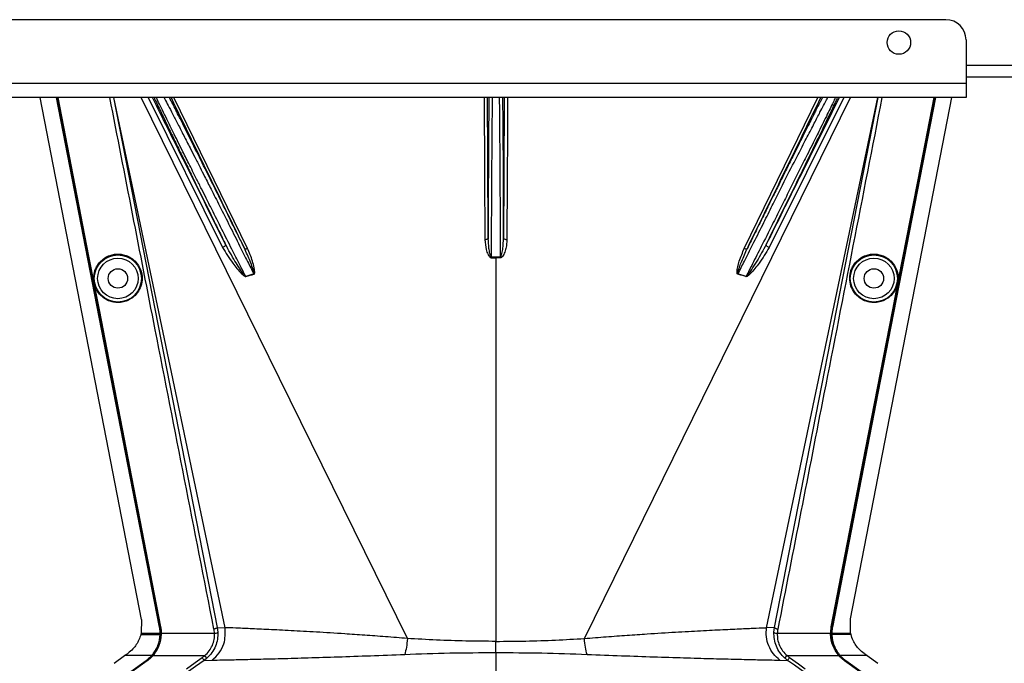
# Model space of a CAD drawing. Header units: inches. Extents: x -3977 to 448, y -4288 to 2176.
# Tile 39 of 206: x -3227 to -3080, y -2607 to -2512. Entities that reach past the tile are written whole.
import ezdxf

# ---------------------------------------------------------------- set-up
doc = ezdxf.new("R2010")
doc.units = ezdxf.units.IN
doc.header["$MEASUREMENT"] = 0

msp = doc.modelspace()

# ---------------------------------------------------------------- linework, layer by layer
at = {"color": 7, "linetype": 'Continuous', "lineweight": 25}
for p, q in [((-3088.664, -2511.619), (-3802.664, -2511.619)), ((-3085.664, -2514.619), (-3085.664, -2521.119)), ((-3085.664, -2521.119), (-3805.664, -2521.119)), ((-3085.664, -2520.119), (-2873.164, -2520.119)), ((-3085.664, -2521.119), (-3085.664, -2523.219)), ((-3085.664, -2523.219), (-3805.664, -2523.219))]:
    msp.add_line(p, q, dxfattribs=at)
at = {"color": 8, "linetype": 'Continuous', "lineweight": 25}
msp.add_line((-3085.664, -2518.369), (-2843.164, -2518.369), dxfattribs=at)
at = {"color": 2, "linetype": 'Continuous', "lineweight": 25}
for p, q in [((-3208.429, -2600.861), (-3223.539, -2523.219)), ((-3212.599, -2523.219), (-3197.146, -2602.04)), ((-3195.962, -2602.091), (-3212.553, -2523.219)), ((-3168.845, -2603.684), (-3208.479, -2523.219)), ((-3207.461, -2523.219), (-3196.352, -2545.516)), ((-3192.647, -2545.647), (-3203.591, -2523.219)), ((-3142.483, -2603.684), (-3102.85, -2523.219)), ((-3118.681, -2545.647), (-3107.737, -2523.219)), ((-3115.367, -2602.091), (-3098.775, -2523.219)), ((-3103.867, -2523.219), (-3114.976, -2545.516)), ((-3114.182, -2602.04), (-3098.729, -2523.219)), ((-3102.881, -2600.771), (-3087.789, -2523.219)), ((-3156.295, -2546.943), (-3156.3, -2542.119)), ((-3155.028, -2542.119), (-3155.033, -2546.943)), ((-3216.31, -2546.823), (-3216.353, -2546.832)), ((-3155.664, -2547.061), (-3155.664, -2546.942)), ((-3155.664, -2547.061), (-3155.664, -2604.118)), ((-3095.018, -2546.823), (-3094.975, -2546.832)), ((-3191.708, -2549.448), (-3192.913, -2549.812)), ((-3118.415, -2549.812), (-3119.62, -2549.448)), ((-3214.755, -2554.812), (-3214.798, -2554.82)), ((-3096.573, -2554.812), (-3096.53, -2554.82)), ((-3208.43, -2600.861), (-3208.477, -2602.901)), ((-3205.772, -2601.989), (-3205.741, -2601.983)), ((-3205.578, -2601.981), (-3205.622, -2601.989)), ((-3197.146, -2602.04), (-3197.059, -2602.749)), ((-3197.146, -2602.04), (-3195.962, -2602.091)), ((-3114.182, -2602.04), (-3115.367, -2602.091)), ((-3114.269, -2602.749), (-3114.182, -2602.04)), ((-3105.75, -2601.981), (-3105.706, -2601.989)), ((-3105.556, -2601.989), (-3105.587, -2601.983)), ((-3102.851, -2602.901), (-3102.881, -2600.771)), ((-3208.521, -2603.079), (-3208.11, -2603.079)), ((-3208.477, -2602.901), (-3208.482, -2602.921)), ((-3208.482, -2602.921), (-3208.14, -2602.921)), ((-3208.14, -2602.921), (-3205.68, -2602.921)), ((-3208.11, -2603.079), (-3205.681, -2603.079)), ((-3205.65, -2603.079), (-3205.649, -2602.921)), ((-3205.531, -2603.079), (-3205.65, -2603.079)), ((-3205.487, -2603.081), (-3205.531, -2603.079)), ((-3205.485, -2602.921), (-3197.558, -2602.921)), ((-3113.77, -2602.921), (-3105.843, -2602.921)), ((-3105.841, -2603.081), (-3105.797, -2603.079)), ((-3105.797, -2603.079), (-3105.678, -2603.079)), ((-3105.649, -2602.921), (-3103.188, -2602.921)), ((-3103.218, -2603.079), (-3105.647, -2603.079)), ((-3102.807, -2603.079), (-3103.218, -2603.079)), ((-3103.188, -2602.921), (-3102.846, -2602.921)), ((-3206.783, -2606.243), (-3205.92, -2604.759)), ((-3155.664, -2605.786), (-3155.664, -2604.118)), ((-3212.519, -2607.382), (-3210.936, -2606.243)), ((-3206.933, -2606.243), (-3210.936, -2606.243)), ((-3206.933, -2606.243), (-3206.91, -2606.263)), ((-3206.892, -2606.243), (-3206.783, -2606.243)), ((-3206.75, -2606.272), (-3206.783, -2606.243)), ((-3206.725, -2606.243), (-3199.021, -2606.243)), ((-3198.689, -2606.616), (-3199.021, -2606.243)), ((-3155.664, -2605.786), (-3155.664, -2608.623)), ((-3112.639, -2606.616), (-3112.307, -2606.243)), ((-3112.307, -2606.243), (-3104.603, -2606.243)), ((-3104.578, -2606.272), (-3104.545, -2606.243)), ((-3104.436, -2606.243), (-3104.545, -2606.243)), ((-3104.418, -2606.263), (-3104.395, -2606.243)), ((-3100.392, -2606.243), (-3104.395, -2606.243)), ((-3100.392, -2606.243), (-3098.809, -2607.382)), ((-3210.033, -2608.623), (-3207.752, -2606.982)), ((-3210.015, -2608.648), (-3207.734, -2607.007)), ((-3209.883, -2608.623), (-3207.602, -2606.982)), ((-3207.577, -2607.017), (-3209.858, -2608.659)), ((-3207.734, -2607.007), (-3207.752, -2606.982)), ((-3207.577, -2607.017), (-3207.602, -2606.982)), ((-3198.689, -2606.616), (-3199.098, -2606.944)), ((-3199.098, -2606.944), (-3197.927, -2606.901)), ((-3113.401, -2606.901), (-3112.23, -2606.944)), ((-3103.752, -2607.017), (-3103.726, -2606.982)), ((-3101.47, -2608.659), (-3103.752, -2607.017)), ((-3103.726, -2606.982), (-3101.445, -2608.623)), ((-3103.576, -2606.982), (-3103.594, -2607.007)), ((-3103.594, -2607.007), (-3101.313, -2608.648)), ((-3103.576, -2606.982), (-3101.295, -2608.623))]:
    msp.add_line(p, q, dxfattribs=at)
at = {"color": 2, "linetype": 'Continuous', "lineweight": 25, "flags": 128}
for points in [[(-3205.772, -2601.989), (-3214.392, -2557.679), (-3221.1, -2523.219)], [(-3205.741, -2601.983), (-3214.359, -2557.69), (-3221.069, -2523.219)], [(-3216.353, -2546.832), (-3218.963, -2533.424), (-3220.95, -2523.219)], [(-3220.906, -2523.219), (-3218.361, -2536.289), (-3216.31, -2546.823)], [(-3157.4, -2523.219), (-3157.346, -2534.577), (-3157.299, -2544.365)], [(-3156.799, -2544.126), (-3156.856, -2532.082), (-3156.899, -2523.219)], [(-3154.429, -2523.219), (-3154.484, -2534.663), (-3154.529, -2544.126)], [(-3153.928, -2523.219), (-3153.955, -2528.857), (-3153.985, -2535.199), (-3154.029, -2544.365)], [(-3090.259, -2523.219), (-3098.816, -2567.181), (-3105.587, -2601.983)], [(-3090.228, -2523.219), (-3098.784, -2567.174), (-3105.556, -2601.989)], [(-3095.018, -2546.823), (-3092.408, -2533.415), (-3090.422, -2523.219)], [(-3094.975, -2546.832), (-3092.365, -2533.424), (-3090.378, -2523.219)], [(-3156.799, -2544.126), (-3156.81, -2544.173), (-3156.838, -2544.217), (-3156.885, -2544.259), (-3156.947, -2544.295), (-3157.022, -2544.324), (-3157.108, -2544.347), (-3157.202, -2544.361), (-3157.299, -2544.365)], [(-3154.029, -2544.365), (-3154.126, -2544.361), (-3154.22, -2544.347), (-3154.306, -2544.324), (-3154.381, -2544.295), (-3154.443, -2544.259), (-3154.49, -2544.217), (-3154.519, -2544.173), (-3154.529, -2544.126)], [(-3195.916, -2545.068), (-3195.907, -2545.115), (-3195.92, -2545.17), (-3195.953, -2545.23), (-3196.007, -2545.294), (-3196.077, -2545.357), (-3196.16, -2545.417), (-3196.254, -2545.471), (-3196.352, -2545.516)], [(-3193.107, -2545.639), (-3193.083, -2545.668), (-3193.047, -2545.69), (-3192.999, -2545.704), (-3192.942, -2545.71), (-3192.876, -2545.707), (-3192.803, -2545.695), (-3192.726, -2545.675), (-3192.647, -2545.647)], [(-3118.681, -2545.647), (-3118.602, -2545.675), (-3118.525, -2545.695), (-3118.453, -2545.707), (-3118.386, -2545.71), (-3118.329, -2545.704), (-3118.281, -2545.69), (-3118.245, -2545.668), (-3118.221, -2545.639)], [(-3114.976, -2545.516), (-3115.074, -2545.471), (-3115.168, -2545.417), (-3115.251, -2545.357), (-3115.321, -2545.294), (-3115.375, -2545.23), (-3115.408, -2545.17), (-3115.421, -2545.115), (-3115.412, -2545.068)], [(-3214.798, -2554.82), (-3215.669, -2550.347), (-3216.353, -2546.832)], [(-3216.31, -2546.823), (-3215.439, -2551.297), (-3214.755, -2554.812)], [(-3156.295, -2546.943), (-3156.295, -2546.958), (-3156.295, -2546.973), (-3156.295, -2546.989), (-3156.295, -2547.003), (-3156.295, -2547.018), (-3156.295, -2547.033), (-3156.295, -2547.047), (-3156.295, -2547.061)], [(-3155.033, -2547.061), (-3155.033, -2547.047), (-3155.033, -2547.033), (-3155.033, -2547.018), (-3155.033, -2547.003), (-3155.033, -2546.989), (-3155.033, -2546.973), (-3155.033, -2546.958), (-3155.033, -2546.943)], [(-3096.573, -2554.812), (-3095.703, -2550.338), (-3095.018, -2546.823)], [(-3096.53, -2554.82), (-3095.659, -2550.347), (-3094.975, -2546.832)], [(-3205.622, -2601.989), (-3206.927, -2595.276), (-3208.017, -2589.676), (-3208.889, -2585.189), (-3209.402, -2582.554), (-3209.793, -2580.545), (-3210.062, -2579.162), (-3210.184, -2578.535), (-3210.203, -2578.434), (-3210.208, -2578.412), (-3210.209, -2578.406), (-3210.209, -2578.406), (-3210.209, -2578.405), (-3210.209, -2578.405), (-3210.209, -2578.405), (-3210.209, -2578.406), (-3210.209, -2578.406), (-3210.209, -2578.406), (-3210.209, -2578.406), (-3210.209, -2578.405), (-3210.209, -2578.405), (-3214.798, -2554.82)], [(-3214.755, -2554.812), (-3209.615, -2581.227), (-3205.578, -2601.981)], [(-3105.75, -2601.981), (-3100.612, -2575.566), (-3096.573, -2554.812)], [(-3105.706, -2601.989), (-3100.568, -2575.574), (-3096.53, -2554.82)], [(-3205.68, -2602.921), (-3205.662, -2602.921), (-3205.649, -2602.921)], [(-3105.679, -2602.921), (-3105.678, -2603.01), (-3105.678, -2603.08)], [(-3105.649, -2602.921), (-3105.666, -2602.921), (-3105.679, -2602.921)], [(-3105.678, -2603.08), (-3105.66, -2603.08), (-3105.647, -2603.079)], [(-3102.851, -2602.901), (-3102.848, -2602.912), (-3102.846, -2602.921)], [(-3201.729, -2608.217), (-3200.419, -2607.277), (-3199.39, -2606.538)], [(-3199.098, -2606.944), (-3200.391, -2607.872), (-3201.437, -2608.623)], [(-3109.891, -2608.623), (-3111.221, -2607.668), (-3112.23, -2606.944)], [(-3111.938, -2606.538), (-3110.628, -2607.478), (-3109.599, -2608.217)]]:
    msp.add_lwpolyline(points, dxfattribs=at)
at = {"color": 7, "linetype": 'Continuous', "lineweight": 25}
msp.add_circle((-3095.664, -2515.019), 1.75, dxfattribs=at)
at = {"color": 2, "linetype": 'Continuous', "lineweight": 25}
for centre, radius in [((-3211.944, -2550.119), 3.509), ((-3211.944, -2550.119), 3.012), ((-3099.384, -2550.119), 3.509), ((-3099.384, -2550.119), 3.012), ((-3211.944, -2550.119), 1.45), ((-3099.384, -2550.119), 1.45)]:
    msp.add_circle(centre, radius, dxfattribs=at)
at = {"color": 7, "linetype": 'Continuous', "lineweight": 25}
msp.add_arc((-3088.664, -2514.619), 3, 0, 90, dxfattribs=at)
at = {"color": 2, "linetype": 'Continuous', "lineweight": 25}
for centre, radius, start, end in [((-3190.254, -2548.737), 2.868, 202.02204, 202.7694), ((-3187.918, -2548.327), 3.952, 196.4795, 197.15605), ((-3123.41, -2548.327), 3.952, 342.84395, 343.5205), ((-3121.074, -2548.737), 2.868, 337.2306, 337.97796), ((-3197.484, -2602.326), 0.599, 262.9578, 315.17479), ((-3113.844, -2602.326), 0.599, 224.82521, 277.0422)]:
    msp.add_arc(centre, radius, start, end, dxfattribs=at)
for centre, major_axis, start_param, end_param in [((-3205.635, -2604.471), (0.033, 4.773), 1.2402323, 1.2750713), ((-3105.693, -2604.471), (-0.033, 4.773), 5.008114, 5.042953)]:
    msp.add_ellipse(centre, major_axis=major_axis, ratio=0.0122176, start_param=start_param, end_param=end_param, dxfattribs=at)
for points, knots in [([(-3197.637, -2602.283), (-3200.555, -2587.444), (-3205.736, -2561.091), (-3210.889, -2534.734), (-3213.14, -2523.219)], [0, 0, 0, 0, 0.563129, 1, 1, 1, 1]), ([(-3195.916, -2545.068), (-3198.021, -2540.837), (-3201.645, -2533.554), (-3205.27, -2526.27), (-3206.789, -2523.219)], [0, 0, 0, 0, 0.5810389, 1, 1, 1, 1]), ([(-3206.552, -2523.219), (-3206.529, -2523.268), (-3206.476, -2523.381), (-3206.398, -2523.548), (-3206.339, -2523.673), (-3206.313, -2523.727), (-3206.294, -2523.767), (-3206.242, -2523.877), (-3206.055, -2524.273), (-3205.716, -2524.987), (-3205.262, -2525.936), (-3204.825, -2526.843), (-3204.4, -2527.725), (-3203.944, -2528.669), (-3203.458, -2529.673), (-3202.758, -2531.115), (-3201.877, -2532.926), (-3200.767, -2535.199), (-3199.588, -2537.607), (-3198.296, -2540.239), (-3197.044, -2542.782), (-3196.259, -2544.373), (-3195.916, -2545.068)], [0, 0, 0, 0, 0.0153343, 0.034941, 0.0427187, 0.0470686, 0.0484625, 0.0525325, 0.0739635, 0.1418048, 0.2024107, 0.2484103, 0.2945215, 0.3412995, 0.3887581, 0.4365179, 0.53653, 0.620098, 0.7125676, 0.8188361, 0.9209665, 1, 1, 1, 1]), ([(-3192.913, -2549.812), (-3193.206, -2549.24), (-3193.881, -2547.918), (-3195.068, -2545.584), (-3196.465, -2542.807), (-3197.75, -2540.258), (-3198.758, -2538.253), (-3199.514, -2536.755), (-3200.384, -2535.019), (-3201.36, -2533.068), (-3202.307, -2531.174), (-3203.076, -2529.626), (-3203.71, -2528.346), (-3204.631, -2526.481), (-3205.464, -2524.792), (-3206.035, -2523.609), (-3206.184, -2523.293), (-3206.218, -2523.219)], [0, 0, 0, 0, 0.0573836, 0.1326953, 0.2259282, 0.3209584, 0.3734689, 0.4175145, 0.4659054, 0.5440857, 0.6149216, 0.6676324, 0.7186743, 0.7680795, 0.9065389, 0.9781147, 1, 1, 1, 1]), ([(-3205.071, -2523.219), (-3205.034, -2523.287), (-3204.874, -2523.585), (-3204.452, -2524.389), (-3203.804, -2525.627), (-3203.027, -2527.13), (-3202.153, -2528.829), (-3201.297, -2530.495), (-3200.478, -2532.099), (-3199.753, -2533.522), (-3198.948, -2535.105), (-3197.977, -2537.001), (-3196.719, -2539.49), (-3195.291, -2542.321), (-3193.894, -2545.104), (-3192.705, -2547.467), (-3192.015, -2548.838), (-3191.708, -2549.448)], [0, 0, 0, 0, 0.0206427, 0.0896399, 0.1605839, 0.2347576, 0.3064728, 0.3783979, 0.4295196, 0.4831864, 0.5287595, 0.5917833, 0.6725476, 0.7704894, 0.8622687, 0.9387727, 1, 1, 1, 1]), ([(-3193.107, -2545.639), (-3193.585, -2544.665), (-3194.611, -2542.577), (-3196.146, -2539.464), (-3197.627, -2536.467), (-3199.12, -2533.457), (-3200.587, -2530.512), (-3201.847, -2527.992), (-3202.912, -2525.875), (-3203.709, -2524.3), (-3204.113, -2523.514), (-3204.265, -2523.219)], [0, 0, 0, 0, 0.1107526, 0.2373143, 0.3502207, 0.4540581, 0.5934671, 0.7192205, 0.8032133, 0.9260683, 1, 1, 1, 1]), ([(-3204.035, -2523.219), (-3202.022, -2527.349), (-3198.378, -2534.825), (-3194.736, -2542.296), (-3193.107, -2545.639)], [0, 0, 0, 0, 0.5525619, 1, 1, 1, 1]), ([(-3156.69, -2523.219), (-3156.691, -2523.269), (-3156.694, -2523.4), (-3156.698, -2523.607), (-3156.701, -2523.766), (-3156.702, -2523.83), (-3156.703, -2523.862), (-3156.705, -2524.007), (-3156.71, -2524.288), (-3156.716, -2524.729), (-3156.722, -2525.2), (-3156.729, -2525.726), (-3156.737, -2526.43), (-3156.746, -2527.383), (-3156.755, -2528.53), (-3156.764, -2529.719), (-3156.773, -2531.131), (-3156.781, -2532.728), (-3156.788, -2534.595), (-3156.793, -2536.261), (-3156.797, -2538.095), (-3156.8, -2540.038), (-3156.801, -2542.139), (-3156.8, -2543.507), (-3156.799, -2544.126)], [0, 0, 0, 0, 0.0166691, 0.0437801, 0.0539766, 0.0582347, 0.0601538, 0.0619329, 0.0949288, 0.1279181, 0.1609018, 0.1938805, 0.2318688, 0.2917098, 0.3582433, 0.4138686, 0.4678641, 0.5566996, 0.6253008, 0.7029741, 0.7587986, 0.84244, 0.9286124, 1, 1, 1, 1]), ([(-3156.3, -2542.119), (-3156.293, -2540.81), (-3156.278, -2538.192), (-3156.255, -2534.415), (-3156.233, -2530.938), (-3156.211, -2527.878), (-3156.188, -2525.412), (-3156.171, -2523.83), (-3156.16, -2523.349), (-3156.158, -2523.219)], [0, 0, 0, 0, 0.15695739, 0.31391478, 0.47087217, 0.62782955, 0.78478694, 0.94174433, 1, 1, 1, 1]), ([(-3155.17, -2523.219), (-3155.168, -2523.349), (-3155.157, -2523.83), (-3155.14, -2525.412), (-3155.117, -2527.878), (-3155.095, -2530.938), (-3155.073, -2534.415), (-3155.05, -2538.192), (-3155.035, -2540.81), (-3155.028, -2542.119)], [0, 0, 0, 0, 0.0582557, 0.2152131, 0.3721704, 0.5291278, 0.6860852, 0.8430426, 1, 1, 1, 1]), ([(-3154.529, -2544.126), (-3154.529, -2543.858), (-3154.528, -2543.317), (-3154.528, -2542.499), (-3154.528, -2541.669), (-3154.528, -2540.358), (-3154.53, -2539.086), (-3154.531, -2538.022), (-3154.532, -2537.668), (-3154.532, -2537.535), (-3154.533, -2537.473), (-3154.533, -2537.061), (-3154.535, -2536.285), (-3154.538, -2535.161), (-3154.542, -2534.191), (-3154.545, -2533.235), (-3154.55, -2532.164), (-3154.557, -2530.782), (-3154.567, -2529.226), (-3154.579, -2527.681), (-3154.592, -2526.333), (-3154.605, -2525.255), (-3154.616, -2524.442), (-3154.626, -2523.832), (-3154.633, -2523.428), (-3154.637, -2523.259), (-3154.638, -2523.219)], [0, 0, 0, 0, 0.0309875, 0.0623812, 0.0941812, 0.1263867, 0.2132907, 0.2410509, 0.2510029, 0.2549966, 0.2567479, 0.2583355, 0.3036753, 0.3490046, 0.3943251, 0.4234326, 0.4694632, 0.5324116, 0.6084698, 0.690263, 0.770095, 0.8381091, 0.8961778, 0.94397, 0.9867951, 1, 1, 1, 1]), ([(-3107.064, -2523.219), (-3107.125, -2523.338), (-3107.241, -2523.562), (-3107.408, -2523.89), (-3107.52, -2524.11), (-3107.574, -2524.216), (-3107.604, -2524.275), (-3107.741, -2524.544), (-3107.973, -2525.002), (-3108.287, -2525.622), (-3108.494, -2526.032), (-3108.602, -2526.247), (-3108.64, -2526.321), (-3108.655, -2526.35), (-3108.824, -2526.687), (-3109.24, -2527.513), (-3109.912, -2528.855), (-3110.686, -2530.402), (-3111.542, -2532.12), (-3112.445, -2533.937), (-3113.416, -2535.894), (-3114.301, -2537.682), (-3115.256, -2539.613), (-3116.254, -2541.638), (-3117.274, -2543.71), (-3117.933, -2545.051), (-3118.221, -2545.639)], [0, 0, 0, 0, 0.0311776, 0.0588883, 0.0717596, 0.0779477, 0.0809797, 0.0839703, 0.1328008, 0.1697794, 0.194664, 0.2025307, 0.2053145, 0.2068987, 0.2073307, 0.2604828, 0.3369424, 0.4028304, 0.4710206, 0.5587227, 0.626383, 0.7036835, 0.7661012, 0.8469711, 0.9328737, 1, 1, 1, 1]), ([(-3118.221, -2545.639), (-3116.148, -2541.384), (-3112.506, -2533.913), (-3108.862, -2526.437), (-3107.293, -2523.219)], [0, 0, 0, 0, 0.5694662, 1, 1, 1, 1]), ([(-3115.934, -2542.119), (-3115.508, -2541.271), (-3114.685, -2539.634), (-3113.188, -2536.63), (-3111.573, -2533.416), (-3109.975, -2530.339), (-3108.915, -2528.33), (-3108.25, -2527.031), (-3107.806, -2526.166), (-3107.153, -2524.899), (-3106.575, -2523.781), (-3106.323, -2523.323), (-3106.266, -2523.219)], [0, 0, 0, 0, 0.10581834, 0.20434309, 0.37933261, 0.52532755, 0.64244402, 0.69681846, 0.750254, 0.80278244, 0.95501976, 1, 1, 1, 1]), ([(-3115.412, -2545.068), (-3114.747, -2543.719), (-3113.416, -2541.021), (-3111.436, -2536.987), (-3109.551, -2533.131), (-3107.791, -2529.514), (-3106.28, -2526.384), (-3105.222, -2524.175), (-3104.888, -2523.454), (-3104.78, -2523.219)], [0, 0, 0, 0, 0.1514708, 0.3030302, 0.4545333, 0.6060937, 0.7647322, 0.9233851, 1, 1, 1, 1]), ([(-3104.539, -2523.219), (-3106.509, -2527.177), (-3110.134, -2534.461), (-3113.758, -2541.743), (-3115.412, -2545.068)], [0, 0, 0, 0, 0.5434692, 1, 1, 1, 1]), ([(-3105.121, -2523.219), (-3105.172, -2523.326), (-3105.391, -2523.788), (-3106.157, -2525.368), (-3107.113, -2527.338), (-3107.979, -2529.065), (-3108.613, -2530.31), (-3109.347, -2531.759), (-3110.508, -2534.065), (-3111.832, -2536.732), (-3113.297, -2539.691), (-3114.1, -2541.292), (-3114.515, -2542.119)], [0, 0, 0, 0, 0.046067, 0.1979567, 0.3571034, 0.4144948, 0.4784064, 0.5488719, 0.6259163, 0.7996112, 0.8964894, 1, 1, 1, 1]), ([(-3098.188, -2523.219), (-3101.061, -2537.914), (-3106.214, -2564.272), (-3111.397, -2590.624), (-3113.691, -2602.283)], [0, 0, 0, 0, 0.5575415, 1, 1, 1, 1]), ([(-3119.62, -2549.448), (-3119.303, -2548.818), (-3118.588, -2547.398), (-3117.355, -2544.945), (-3116.436, -2543.117), (-3115.934, -2542.119)], [0, 0, 0, 0, 0.2657186, 0.599055, 1, 1, 1, 1]), ([(-3114.515, -2542.119), (-3115.064, -2543.21), (-3116.054, -2545.174), (-3117.359, -2547.747), (-3118.098, -2549.192), (-3118.415, -2549.812)], [0, 0, 0, 0, 0.415954, 0.7493023, 1, 1, 1, 1]), ([(-3157.299, -2544.365), (-3157.26, -2544.857), (-3157.201, -2545.595), (-3156.912, -2546.431), (-3156.682, -2546.811), (-3156.503, -2547.015), (-3156.364, -2547.046), (-3156.295, -2547.061)], [0, 0, 0, 0, 0.4983599, 0.7494053, 0.8749278, 0.9384803, 1, 1, 1, 1]), ([(-3156.295, -2546.943), (-3156.304, -2546.942), (-3156.323, -2546.94), (-3156.359, -2546.918), (-3156.492, -2546.754), (-3156.586, -2546.304), (-3156.757, -2545.4), (-3156.782, -2544.636), (-3156.799, -2544.126)], [0, 0, 0, 0, 0.0089156, 0.0183587, 0.040761, 0.2203798, 0.4805661, 1, 1, 1, 1]), ([(-3155.033, -2546.943), (-3155.024, -2546.942), (-3155.005, -2546.94), (-3154.969, -2546.918), (-3154.912, -2546.85), (-3154.835, -2546.667), (-3154.721, -2546.258), (-3154.579, -2545.395), (-3154.549, -2544.634), (-3154.529, -2544.127)], [0, 0, 0, 0, 0.0089627, 0.0184522, 0.040975, 0.0975574, 0.2215224, 0.4810232, 1, 1, 1, 1]), ([(-3154.029, -2544.365), (-3154.04, -2544.612), (-3154.061, -2545.104), (-3154.192, -2545.719), (-3154.339, -2546.195), (-3154.485, -2546.543), (-3154.633, -2546.799), (-3154.785, -2546.96), (-3154.897, -2547.042), (-3154.989, -2547.055), (-3155.033, -2547.061)], [0, 0, 0, 0, 0.2494258, 0.4981465, 0.6313157, 0.748454, 0.8738124, 0.9191167, 0.9603769, 1, 1, 1, 1]), ([(-3196.352, -2545.516), (-3195.869, -2546.307), (-3195.036, -2547.672), (-3193.904, -2549.061), (-3193.231, -2549.687), (-3193.019, -2549.817), (-3192.94, -2549.846), (-3192.913, -2549.849), (-3192.903, -2549.847), (-3192.899, -2549.847)], [0, 0, 0, 0, 0.50298612, 0.86745605, 0.95625538, 0.98653103, 0.99475298, 0.99816914, 1, 1, 1, 1]), ([(-3192.913, -2549.812), (-3192.915, -2549.813), (-3192.92, -2549.813), (-3192.929, -2549.813), (-3192.947, -2549.808), (-3193.031, -2549.748), (-3193.131, -2549.616), (-3193.302, -2549.396), (-3193.542, -2549.051), (-3193.961, -2548.423), (-3194.809, -2547.1), (-3195.461, -2545.903), (-3195.916, -2545.068)], [0, 0, 0, 0, 0.0010741, 0.0021709, 0.0045573, 0.0104098, 0.0556879, 0.0929528, 0.1604429, 0.2818086, 0.4986546, 1, 1, 1, 1]), ([(-3191.708, -2549.448), (-3191.705, -2549.447), (-3191.7, -2549.446), (-3191.692, -2549.442), (-3191.686, -2549.435), (-3191.676, -2549.416), (-3191.671, -2549.356), (-3191.693, -2549.22), (-3191.764, -2548.936), (-3191.952, -2548.368), (-3192.372, -2547.237), (-3192.813, -2546.277), (-3193.106, -2545.64)], [0, 0, 0, 0, 0.0020234, 0.0039613, 0.0059873, 0.008217, 0.0197297, 0.050125, 0.1118242, 0.2383477, 0.493618, 1, 1, 1, 1]), ([(-3191.695, -2549.492), (-3191.673, -2549.483), (-3191.63, -2549.465), (-3191.588, -2549.382), (-3191.573, -2549.233), (-3191.58, -2548.936), (-3191.684, -2548.355), (-3191.976, -2547.21), (-3192.379, -2546.272), (-3192.647, -2545.647)], [0, 0, 0, 0, 0.0152758, 0.0305323, 0.0634754, 0.1262277, 0.2512207, 0.5011926, 1, 1, 1, 1]), ([(-3119.633, -2549.492), (-3119.642, -2549.489), (-3119.661, -2549.483), (-3119.694, -2549.457), (-3119.744, -2549.372), (-3119.793, -2548.707), (-3119.413, -2547.432), (-3118.938, -2546.274), (-3118.681, -2545.647)], [0, 0, 0, 0, 0.00628949, 0.0128488, 0.0284102, 0.07570727, 0.49978448, 1, 1, 1, 1]), ([(-3119.62, -2549.448), (-3119.623, -2549.447), (-3119.628, -2549.446), (-3119.636, -2549.442), (-3119.642, -2549.435), (-3119.648, -2549.424), (-3119.653, -2549.407), (-3119.66, -2549.285), (-3119.6, -2549.087), (-3119.505, -2548.749), (-3119.33, -2548.246), (-3118.932, -2547.182), (-3118.516, -2546.278), (-3118.221, -2545.639)], [0, 0, 0, 0, 0.002002, 0.0039182, 0.0059178, 0.0081145, 0.0132777, 0.0194868, 0.0994036, 0.1644525, 0.2820291, 0.4928409, 1, 1, 1, 1]), ([(-3114.976, -2545.516), (-3115.456, -2546.303), (-3116.284, -2547.66), (-3117.414, -2549.05), (-3118.065, -2549.698), (-3118.288, -2549.834), (-3118.37, -2549.853), (-3118.406, -2549.853), (-3118.422, -2549.849), (-3118.429, -2549.847)], [0, 0, 0, 0, 0.49871053, 0.85962412, 0.95470066, 0.98237053, 0.99206952, 0.9961825, 1, 1, 1, 1]), ([(-3115.412, -2545.068), (-3115.867, -2545.902), (-3116.553, -2547.161), (-3117.447, -2548.548), (-3117.909, -2549.231), (-3118.149, -2549.561), (-3118.279, -2549.714), (-3118.345, -2549.783), (-3118.381, -2549.808), (-3118.399, -2549.813), (-3118.408, -2549.813), (-3118.413, -2549.813), (-3118.415, -2549.812)], [0, 0, 0, 0, 0.5009066, 0.755241, 0.8820707, 0.9446164, 0.9748532, 0.9894631, 0.9953788, 0.9977943, 0.9989073, 1, 1, 1, 1]), ([(-3211.944, -2553.702), (-3212.162, -2553.691), (-3212.637, -2553.666), (-3213.385, -2553.435), (-3214.171, -2552.987), (-3214.896, -2552.258), (-3215.421, -2551.263), (-3215.614, -2550.098), (-3215.421, -2548.933), (-3214.896, -2547.938), (-3214.171, -2547.209), (-3213.385, -2546.761), (-3212.637, -2546.531), (-3212.162, -2546.505), (-3211.944, -2546.494)], [0, 0, 0, 0, 0.0563094, 0.122835, 0.200993, 0.2913236, 0.3924071, 0.5, 0.6075929, 0.7086764, 0.799007, 0.877165, 0.9436906, 1, 1, 1, 1]), ([(-3211.944, -2546.494), (-3211.726, -2546.505), (-3211.25, -2546.531), (-3210.503, -2546.761), (-3209.717, -2547.209), (-3208.991, -2547.938), (-3208.467, -2548.933), (-3208.274, -2550.098), (-3208.467, -2551.263), (-3208.991, -2552.258), (-3209.717, -2552.987), (-3210.503, -2553.435), (-3211.25, -2553.666), (-3211.726, -2553.691), (-3211.944, -2553.702)], [0, 0, 0, 0, 0.0563094, 0.122835, 0.200993, 0.2913236, 0.3924071, 0.5, 0.6075929, 0.7086764, 0.799007, 0.877165, 0.9436906, 1, 1, 1, 1]), ([(-3155.664, -2546.942), (-3155.782, -2546.942), (-3155.992, -2546.942), (-3156.202, -2546.943), (-3156.295, -2546.943)], [0, 0, 0, 0, 0.55999998, 1, 1, 1, 1]), ([(-3156.295, -2547.061), (-3156.177, -2547.061), (-3155.967, -2547.061), (-3155.757, -2547.061), (-3155.664, -2547.061)], [0, 0, 0, 0, 0.56, 1, 1, 1, 1]), ([(-3155.033, -2546.943), (-3155.151, -2546.943), (-3155.361, -2546.942), (-3155.571, -2546.942), (-3155.664, -2546.942)], [0, 0, 0, 0, 0.56, 1, 1, 1, 1]), ([(-3155.033, -2547.061), (-3155.151, -2547.061), (-3155.361, -2547.061), (-3155.572, -2547.061), (-3155.664, -2547.061)], [0, 0, 0, 0, 0.5599984, 1, 1, 1, 1]), ([(-3099.384, -2553.702), (-3099.602, -2553.691), (-3100.078, -2553.666), (-3100.825, -2553.435), (-3101.611, -2552.987), (-3102.337, -2552.258), (-3102.861, -2551.263), (-3103.054, -2550.098), (-3102.861, -2548.933), (-3102.337, -2547.938), (-3101.611, -2547.209), (-3100.825, -2546.761), (-3100.078, -2546.531), (-3099.602, -2546.505), (-3099.384, -2546.494)], [0, 0, 0, 0, 0.0563094, 0.122835, 0.200993, 0.2913236, 0.3924071, 0.5, 0.6075929, 0.7086764, 0.799007, 0.877165, 0.9436906, 1, 1, 1, 1]), ([(-3099.384, -2546.494), (-3099.166, -2546.505), (-3098.691, -2546.531), (-3097.943, -2546.761), (-3097.157, -2547.209), (-3096.432, -2547.938), (-3095.907, -2548.933), (-3095.714, -2550.098), (-3095.907, -2551.263), (-3096.432, -2552.258), (-3097.157, -2552.987), (-3097.943, -2553.435), (-3098.691, -2553.666), (-3099.166, -2553.691), (-3099.384, -2553.702)], [0, 0, 0, 0, 0.0563094, 0.122835, 0.200993, 0.2913236, 0.3924071, 0.5, 0.6075929, 0.7086764, 0.799007, 0.877165, 0.9436906, 1, 1, 1, 1]), ([(-3192.899, -2549.847), (-3192.676, -2549.774), (-3192.279, -2549.645), (-3191.873, -2549.539), (-3191.695, -2549.492)], [0, 0, 0, 0, 0.5599586, 1, 1, 1, 1]), ([(-3118.429, -2549.847), (-3118.64, -2549.778), (-3119.038, -2549.648), (-3119.443, -2549.542), (-3119.633, -2549.492)], [0, 0, 0, 0, 0.5320089, 1, 1, 1, 1]), ([(-3205.772, -2601.989), (-3205.743, -2602.162), (-3205.691, -2602.471), (-3205.683, -2602.783), (-3205.68, -2602.921)], [0, 0, 0, 0, 0.5598333, 1, 1, 1, 1]), ([(-3205.649, -2602.921), (-3205.654, -2602.745), (-3205.664, -2602.43), (-3205.718, -2602.12), (-3205.741, -2601.983)], [0, 0, 0, 0, 0.5600547, 1, 1, 1, 1]), ([(-3205.531, -2603.079), (-3205.532, -2602.874), (-3205.534, -2602.509), (-3205.595, -2602.148), (-3205.622, -2601.989)], [0, 0, 0, 0, 0.5600766, 1, 1, 1, 1]), ([(-3205.578, -2601.981), (-3205.549, -2602.155), (-3205.497, -2602.467), (-3205.489, -2602.782), (-3205.485, -2602.921)], [0, 0, 0, 0, 0.5599609, 1, 1, 1, 1]), ([(-3197.927, -2606.901), (-3197.557, -2606.571), (-3196.802, -2605.898), (-3195.939, -2604.238), (-3195.953, -2602.899), (-3195.962, -2602.091)], [0, 0, 0, 0, 0.27617864, 0.56293571, 1, 1, 1, 1]), ([(-3197.146, -2602.04), (-3197.155, -2602.064), (-3197.175, -2602.114), (-3197.308, -2602.189), (-3197.472, -2602.249), (-3197.584, -2602.272), (-3197.637, -2602.283)], [0, 0, 0, 0, 0.2704256, 0.5623869, 0.7895723, 1, 1, 1, 1]), ([(-3168.844, -2603.684), (-3169.935, -2603.599), (-3172.102, -2603.43), (-3175.22, -2603.2), (-3178.707, -2602.963), (-3182.44, -2602.734), (-3186.231, -2602.527), (-3189.542, -2602.359), (-3192.313, -2602.23), (-3194.547, -2602.131), (-3195.489, -2602.104), (-3195.962, -2602.091)], [0, 0, 0, 0, 0.084405, 0.167683, 0.2508255, 0.3762115, 0.5005933, 0.6255551, 0.7504676, 0.8747621, 1, 1, 1, 1]), ([(-3142.484, -2603.684), (-3141.393, -2603.599), (-3139.226, -2603.43), (-3136.108, -2603.2), (-3132.621, -2602.963), (-3128.888, -2602.734), (-3125.097, -2602.527), (-3121.786, -2602.359), (-3119.015, -2602.23), (-3116.781, -2602.131), (-3115.839, -2602.104), (-3115.367, -2602.091)], [0, 0, 0, 0, 0.084405, 0.167683, 0.2508255, 0.3762115, 0.5005933, 0.6255551, 0.7504676, 0.8747621, 1, 1, 1, 1]), ([(-3113.401, -2606.901), (-3113.736, -2606.611), (-3114.417, -2606.018), (-3115.094, -2604.804), (-3115.464, -2603.456), (-3115.399, -2602.54), (-3115.367, -2602.091)], [0, 0, 0, 0, 0.2452308, 0.5, 0.7547692, 1, 1, 1, 1]), ([(-3114.182, -2602.04), (-3114.175, -2602.061), (-3114.164, -2602.093), (-3114.102, -2602.141), (-3114.038, -2602.177), (-3113.96, -2602.211), (-3113.846, -2602.25), (-3113.752, -2602.27), (-3113.691, -2602.283)], [0, 0, 0, 0, 0.2396351, 0.3684751, 0.5, 0.6315249, 0.7603649, 1, 1, 1, 1]), ([(-3105.75, -2601.981), (-3105.779, -2602.155), (-3105.831, -2602.467), (-3105.839, -2602.782), (-3105.843, -2602.921)], [0, 0, 0, 0, 0.5599497, 1, 1, 1, 1]), ([(-3105.706, -2601.989), (-3105.739, -2602.191), (-3105.798, -2602.553), (-3105.797, -2602.918), (-3105.797, -2603.079)], [0, 0, 0, 0, 0.5600744, 1, 1, 1, 1]), ([(-3105.587, -2601.983), (-3105.616, -2602.157), (-3105.668, -2602.468), (-3105.676, -2602.783), (-3105.679, -2602.921)], [0, 0, 0, 0, 0.5600516, 1, 1, 1, 1]), ([(-3105.556, -2601.989), (-3105.585, -2602.162), (-3105.637, -2602.471), (-3105.645, -2602.783), (-3105.649, -2602.921)], [0, 0, 0, 0, 0.5598333, 1, 1, 1, 1]), ([(-3208.521, -2603.079), (-3208.611, -2603.356), (-3208.859, -2604.125), (-3209.525, -2605.136), (-3210.207, -2605.693), (-3210.475, -2605.912)], [0, 0, 0, 0, 0.25487146, 0.70803184, 1, 1, 1, 1]), ([(-3208.516, -2603.057), (-3208.517, -2603.061), (-3208.519, -2603.069), (-3208.521, -2603.076), (-3208.521, -2603.079)], [0, 0, 0, 0, 0.56, 1, 1, 1, 1]), ([(-3208.482, -2602.921), (-3208.488, -2602.946), (-3208.5, -2602.992), (-3208.511, -2603.037), (-3208.516, -2603.057)], [0, 0, 0, 0, 0.5599961, 1, 1, 1, 1]), ([(-3205.681, -2603.079), (-3205.703, -2603.361), (-3205.747, -2603.925), (-3206.004, -2604.76), (-3206.384, -2605.554), (-3206.75, -2606.014), (-3206.933, -2606.243)], [0, 0, 0, 0, 0.2500257, 0.5001914, 0.7501772, 1, 1, 1, 1]), ([(-3206.892, -2606.243), (-3206.544, -2605.758), (-3205.848, -2604.791), (-3205.716, -2603.649), (-3205.65, -2603.079)], [0, 0, 0, 0, 0.5013928, 1, 1, 1, 1]), ([(-3205.487, -2603.081), (-3205.554, -2603.652), (-3205.687, -2604.795), (-3206.379, -2605.76), (-3206.725, -2606.243)], [0, 0, 0, 0, 0.4999469, 1, 1, 1, 1]), ([(-3205.65, -2603.079), (-3205.656, -2603.08), (-3205.666, -2603.08), (-3205.677, -2603.079), (-3205.681, -2603.079)], [0, 0, 0, 0, 0.56000001, 1, 1, 1, 1]), ([(-3205.485, -2602.921), (-3205.485, -2602.951), (-3205.485, -2603.004), (-3205.487, -2603.057), (-3205.487, -2603.081)], [0, 0, 0, 0, 0.5600001, 1, 1, 1, 1]), ([(-3199.021, -2606.243), (-3198.788, -2606.02), (-3198.325, -2605.574), (-3197.852, -2604.735), (-3197.567, -2603.831), (-3197.561, -2603.224), (-3197.558, -2602.921)], [0, 0, 0, 0, 0.2526371, 0.5035436, 0.7519095, 1, 1, 1, 1]), ([(-3197.059, -2602.749), (-3197.064, -2603.103), (-3197.072, -2603.81), (-3197.39, -2604.858), (-3197.913, -2605.832), (-3198.43, -2606.355), (-3198.689, -2606.616)], [0, 0, 0, 0, 0.2495808, 0.4989767, 0.7495561, 1, 1, 1, 1]), ([(-3197.558, -2602.921), (-3197.567, -2602.801), (-3197.582, -2602.588), (-3197.621, -2602.376), (-3197.637, -2602.283)], [0, 0, 0, 0, 0.5599329, 1, 1, 1, 1]), ([(-3112.639, -2606.616), (-3112.898, -2606.355), (-3113.415, -2605.832), (-3113.938, -2604.858), (-3114.256, -2603.81), (-3114.264, -2603.103), (-3114.269, -2602.749)], [0, 0, 0, 0, 0.2504497, 0.501026, 0.7504119, 1, 1, 1, 1]), ([(-3113.691, -2602.283), (-3113.712, -2602.402), (-3113.749, -2602.613), (-3113.764, -2602.827), (-3113.77, -2602.921)], [0, 0, 0, 0, 0.55993288, 1, 1, 1, 1]), ([(-3113.77, -2602.921), (-3113.767, -2603.224), (-3113.761, -2603.831), (-3113.476, -2604.735), (-3113.003, -2605.574), (-3112.54, -2606.02), (-3112.307, -2606.243)], [0, 0, 0, 0, 0.24809771, 0.49645367, 0.74735706, 1, 1, 1, 1]), ([(-3105.841, -2603.081), (-3105.842, -2603.051), (-3105.843, -2602.998), (-3105.843, -2602.944), (-3105.843, -2602.921)], [0, 0, 0, 0, 0.5600457, 1, 1, 1, 1]), ([(-3104.603, -2606.243), (-3104.949, -2605.76), (-3105.641, -2604.795), (-3105.774, -2603.652), (-3105.841, -2603.081)], [0, 0, 0, 0, 0.500053, 1, 1, 1, 1]), ([(-3104.545, -2606.243), (-3104.932, -2605.698), (-3105.623, -2604.722), (-3105.744, -2603.582), (-3105.797, -2603.079)], [0, 0, 0, 0, 0.5591099, 1, 1, 1, 1]), ([(-3105.647, -2603.079), (-3105.625, -2603.361), (-3105.581, -2603.925), (-3105.324, -2604.76), (-3104.944, -2605.554), (-3104.578, -2606.014), (-3104.395, -2606.243)], [0, 0, 0, 0, 0.2500257, 0.5001914, 0.7501772, 1, 1, 1, 1]), ([(-3102.812, -2603.057), (-3102.819, -2603.032), (-3102.83, -2602.986), (-3102.841, -2602.941), (-3102.846, -2602.921)], [0, 0, 0, 0, 0.5599989, 1, 1, 1, 1]), ([(-3102.812, -2603.057), (-3102.811, -2603.061), (-3102.809, -2603.069), (-3102.807, -2603.076), (-3102.807, -2603.079)], [0, 0, 0, 0, 0.5600046, 1, 1, 1, 1]), ([(-3100.853, -2605.912), (-3101.089, -2605.722), (-3101.749, -2605.191), (-3102.441, -2604.195), (-3102.706, -2603.387), (-3102.807, -2603.079)], [0, 0, 0, 0, 0.2563458, 0.7166755, 1, 1, 1, 1]), ([(-3168.845, -2603.685), (-3168.884, -2604.147), (-3168.964, -2605.07), (-3169.151, -2605.723), (-3169.244, -2606.049)], [0, 0, 0, 0, 0.4999782, 1, 1, 1, 1]), ([(-3155.664, -2604.118), (-3157.151, -2604.109), (-3160.128, -2604.09), (-3164.552, -2603.948), (-3167.412, -2603.773), (-3168.845, -2603.685)], [0, 0, 0, 0, 0.3326232, 0.6656434, 1, 1, 1, 1]), ([(-3155.664, -2604.118), (-3154.177, -2604.109), (-3151.2, -2604.09), (-3146.776, -2603.948), (-3143.916, -2603.773), (-3142.483, -2603.685)], [0, 0, 0, 0, 0.33262324, 0.66564339, 1, 1, 1, 1]), ([(-3142.084, -2606.049), (-3142.177, -2605.723), (-3142.364, -2605.07), (-3142.444, -2604.147), (-3142.483, -2603.685)], [0, 0, 0, 0, 0.50002184, 1, 1, 1, 1]), ([(-3210.834, -2606.17), (-3210.853, -2606.184), (-3210.887, -2606.208), (-3210.921, -2606.232), (-3210.936, -2606.243)], [0, 0, 0, 0, 0.56, 1, 1, 1, 1]), ([(-3210.834, -2606.17), (-3210.767, -2606.122), (-3210.647, -2606.036), (-3210.528, -2605.949), (-3210.475, -2605.912)], [0, 0, 0, 0, 0.5599992, 1, 1, 1, 1]), ([(-3206.933, -2606.243), (-3207.075, -2606.393), (-3207.329, -2606.661), (-3207.623, -2606.884), (-3207.752, -2606.982)], [0, 0, 0, 0, 0.5600007, 1, 1, 1, 1]), ([(-3207.734, -2607.007), (-3207.569, -2606.88), (-3207.275, -2606.654), (-3207.022, -2606.383), (-3206.91, -2606.263)], [0, 0, 0, 0, 0.5599982, 1, 1, 1, 1]), ([(-3207.602, -2606.982), (-3207.438, -2606.856), (-3207.145, -2606.632), (-3206.894, -2606.362), (-3206.783, -2606.243)], [0, 0, 0, 0, 0.5598194, 1, 1, 1, 1]), ([(-3206.75, -2606.272), (-3206.894, -2606.424), (-3207.149, -2606.694), (-3207.446, -2606.919), (-3207.577, -2607.017)], [0, 0, 0, 0, 0.559821, 1, 1, 1, 1]), ([(-3206.91, -2606.263), (-3206.907, -2606.26), (-3206.901, -2606.253), (-3206.895, -2606.246), (-3206.892, -2606.243)], [0, 0, 0, 0, 0.56, 1, 1, 1, 1]), ([(-3206.75, -2606.272), (-3206.746, -2606.267), (-3206.737, -2606.257), (-3206.729, -2606.247), (-3206.725, -2606.243)], [0, 0, 0, 0, 0.56, 1, 1, 1, 1]), ([(-3199.39, -2606.538), (-3199.319, -2606.486), (-3199.192, -2606.392), (-3199.073, -2606.289), (-3199.021, -2606.243)], [0, 0, 0, 0, 0.5599594, 1, 1, 1, 1]), ([(-3197.927, -2606.901), (-3197.429, -2606.896), (-3196.439, -2606.887), (-3194.094, -2606.835), (-3191.181, -2606.766), (-3187.689, -2606.675), (-3183.68, -2606.562), (-3179.224, -2606.424), (-3174.402, -2606.257), (-3170.966, -2606.118), (-3169.244, -2606.049)], [0, 0, 0, 0, 0.1257187, 0.2502879, 0.3753933, 0.5005251, 0.6250881, 0.7505683, 0.8750215, 1, 1, 1, 1]), ([(-3169.244, -2606.049), (-3167.013, -2605.971), (-3162.551, -2605.815), (-3157.959, -2605.795), (-3155.664, -2605.786)], [0, 0, 0, 0, 0.50013231, 1, 1, 1, 1]), ([(-3155.664, -2605.786), (-3153.369, -2605.795), (-3148.777, -2605.815), (-3144.315, -2605.971), (-3142.084, -2606.049)], [0, 0, 0, 0, 0.4998677, 1, 1, 1, 1]), ([(-3142.084, -2606.049), (-3140.362, -2606.118), (-3136.926, -2606.257), (-3132.104, -2606.424), (-3127.648, -2606.562), (-3123.639, -2606.675), (-3120.147, -2606.766), (-3117.234, -2606.835), (-3114.889, -2606.887), (-3113.899, -2606.896), (-3113.401, -2606.901)], [0, 0, 0, 0, 0.12497851, 0.24943172, 0.37491185, 0.4994749, 0.62460669, 0.74971209, 0.8742813, 1, 1, 1, 1]), ([(-3112.307, -2606.243), (-3112.24, -2606.301), (-3112.121, -2606.404), (-3111.994, -2606.497), (-3111.938, -2606.538)], [0, 0, 0, 0, 0.55995964, 1, 1, 1, 1]), ([(-3104.578, -2606.272), (-3104.582, -2606.267), (-3104.591, -2606.257), (-3104.599, -2606.247), (-3104.603, -2606.243)], [0, 0, 0, 0, 0.5601198, 1, 1, 1, 1]), ([(-3103.752, -2607.017), (-3103.917, -2606.891), (-3104.212, -2606.664), (-3104.466, -2606.392), (-3104.578, -2606.272)], [0, 0, 0, 0, 0.5598224, 1, 1, 1, 1]), ([(-3104.545, -2606.243), (-3104.403, -2606.393), (-3104.15, -2606.662), (-3103.856, -2606.884), (-3103.726, -2606.982)], [0, 0, 0, 0, 0.559818, 1, 1, 1, 1]), ([(-3104.418, -2606.263), (-3104.421, -2606.26), (-3104.427, -2606.253), (-3104.433, -2606.246), (-3104.436, -2606.243)], [0, 0, 0, 0, 0.56, 1, 1, 1, 1]), ([(-3103.594, -2607.007), (-3103.759, -2606.88), (-3104.053, -2606.654), (-3104.306, -2606.383), (-3104.418, -2606.263)], [0, 0, 0, 0, 0.5599986, 1, 1, 1, 1]), ([(-3104.395, -2606.243), (-3104.253, -2606.393), (-3103.999, -2606.661), (-3103.705, -2606.884), (-3103.576, -2606.982)], [0, 0, 0, 0, 0.5600005, 1, 1, 1, 1]), ([(-3100.494, -2606.17), (-3100.561, -2606.122), (-3100.681, -2606.036), (-3100.8, -2605.949), (-3100.853, -2605.912)], [0, 0, 0, 0, 0.5599992, 1, 1, 1, 1]), ([(-3100.392, -2606.243), (-3100.411, -2606.229), (-3100.445, -2606.205), (-3100.479, -2606.181), (-3100.494, -2606.17)], [0, 0, 0, 0, 0.56, 1, 1, 1, 1]), ([(-3199.098, -2606.944), (-3199.104, -2606.937), (-3199.115, -2606.921), (-3199.183, -2606.826), (-3199.279, -2606.692), (-3199.354, -2606.588), (-3199.39, -2606.538)], [0, 0, 0, 0, 0.240618, 0.5, 0.759382, 1, 1, 1, 1]), ([(-3112.23, -2606.944), (-3112.308, -2606.886), (-3112.449, -2606.782), (-3112.581, -2606.667), (-3112.639, -2606.616)], [0, 0, 0, 0, 0.5598158, 1, 1, 1, 1]), ([(-3112.23, -2606.944), (-3112.224, -2606.937), (-3112.213, -2606.921), (-3112.145, -2606.826), (-3112.049, -2606.692), (-3111.974, -2606.588), (-3111.938, -2606.538)], [0, 0, 0, 0, 0.2406182, 0.5, 0.7593818, 1, 1, 1, 1])]:
    msp.add_open_spline(points, degree=3, knots=knots, dxfattribs=at)

doc.saveas('drawing.dxf')
